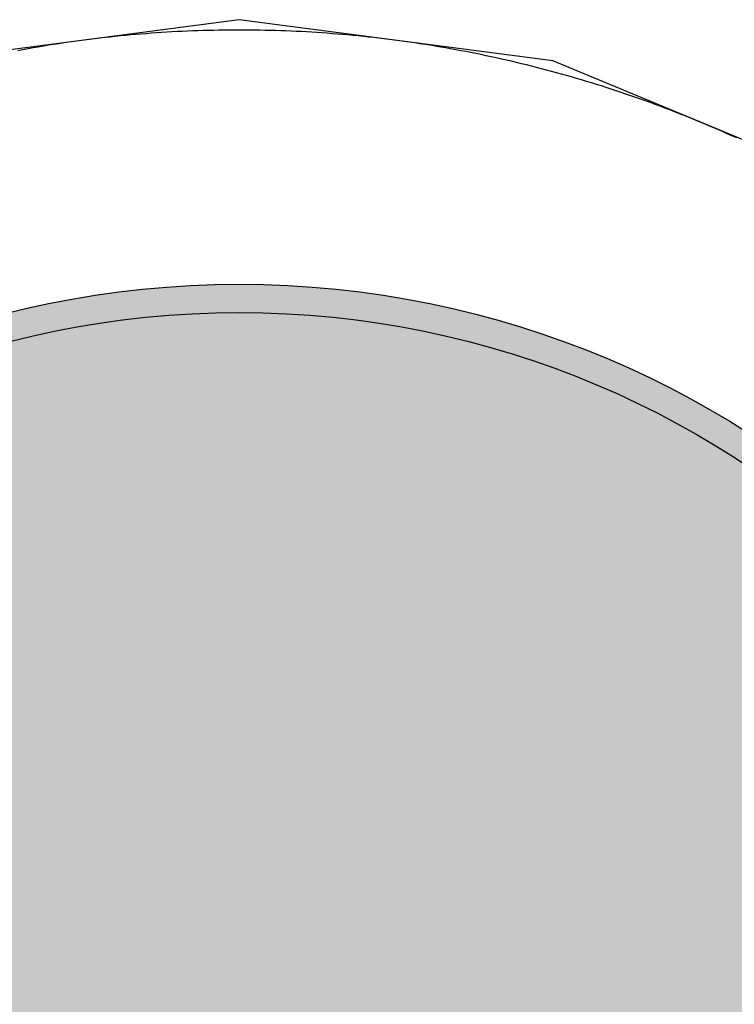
# Model space of a CAD drawing. Header units: millimetres. Extents: x -1.5 to 11.1, y -3 to 5.
# Tile 101 of 256: x 0.6422 to 0.6675, y 2.108 to 2.1429. Entities that reach past the tile are written whole.
import ezdxf

# ---------------------------------------------------------------- set-up
doc = ezdxf.new("R2010")
doc.units = ezdxf.units.MM
doc.header["$MEASUREMENT"] = 0
for name, color, linetype, true_color in [('BottomLayer', 5, 'Continuous', 0x0000ff), ('BottomSolder', 6, 'Continuous', 0xff00ff), ('Metal_2', 7, 'Continuous', 0x7f0000), ('Metal_3', 7, 'Continuous', 0x3f7f00), ('TopLayer', 1, 'Continuous', 0xff0000), ('TopSolder', 7, 'Continuous', 0x7f007f)]:
    doc.layers.add(name, color=color, linetype=linetype, true_color=true_color)

# ---------------------------------------------------------------- blocks, each defined once
blk = doc.blocks.new('USB_I_________5')
at = {"layer": 'BottomLayer', "true_color": 0x0000ff}
h = blk.add_hatch(color=5, dxfattribs=at)
edge = h.paths.add_edge_path(flags=0)
edge.add_arc((0.4, 0), 0.0325, 0, 360)
at = {"layer": 'BottomSolder', "true_color": 0xff00ff}
h = blk.add_hatch(color=6, dxfattribs=at)
edge = h.paths.add_edge_path(flags=0)
edge.add_arc((0.4, 0), 0.0335, 0, 360)
at = {"layer": 'Metal_2', "true_color": 0x7f0000}
h = blk.add_hatch(color=16, dxfattribs=at)
edge = h.paths.add_edge_path(flags=0)
edge.add_arc((0.4, 0), 0.0325, 0, 360)
at = {"layer": 'Metal_3', "true_color": 0x3f7f00}
h = blk.add_hatch(color=76, dxfattribs=at)
edge = h.paths.add_edge_path(flags=0)
edge.add_arc((0.4, 0), 0.0325, 0, 360)
at = {"layer": 'TopLayer', "true_color": 0xff0000}
h = blk.add_hatch(color=1, dxfattribs=at)
edge = h.paths.add_edge_path(flags=0)
edge.add_arc((0.4, 0), 0.0325, 0, 360)
at = {"layer": 'TopSolder', "true_color": 0x7f007f}
h = blk.add_hatch(color=216, dxfattribs=at)
edge = h.paths.add_edge_path(flags=0)
edge.add_arc((0.4, 0), 0.0335, 0, 360)
at = {"layer": 'BottomLayer', "color": 5, "true_color": 0x0000ff}
blk.add_circle((0.4, 0), 0.0325, dxfattribs=at)
at = {"layer": 'BottomSolder', "color": 6, "true_color": 0xff00ff}
blk.add_circle((0.4, 0), 0.0335, dxfattribs=at)
at = {"layer": 'Metal_2', "color": 16, "true_color": 0x7f0000}
blk.add_circle((0.4, 0), 0.0325, dxfattribs=at)
at = {"layer": 'Metal_3', "color": 76, "true_color": 0x3f7f00}
blk.add_circle((0.4, 0), 0.0325, dxfattribs=at)
at = {"layer": 'TopLayer', "color": 1, "true_color": 0xff0000}
blk.add_circle((0.4, 0), 0.0325, dxfattribs=at)
at = {"layer": 'TopSolder', "color": 216, "true_color": 0x7f007f}
blk.add_circle((0.4, 0), 0.0335, dxfattribs=at)

msp = doc.modelspace()

# ---------------------------------------------------------------- linework, layer by layer
at = {"layer": 'BottomLayer'}
for p, q in [((0.65, 2.142867), (0.638905, 2.141406)), ((0.661095, 2.141406), (0.65, 2.142867)), ((0.671433, 2.137124), (0.661095, 2.141406))]:
    msp.add_line(p, q, dxfattribs=at)
at = {"layer": 'Metal_2'}
for p, q in [((0.649633, 2.142498), (0.64945, 2.142497)), ((0.649817, 2.1425), (0.649633, 2.142498)), ((0.65, 2.1425), (0.649817, 2.1425)), ((0.650183, 2.1425), (0.65, 2.1425)), ((0.650367, 2.142498), (0.650183, 2.1425)), ((0.65055, 2.142497), (0.650367, 2.142498)), ((0.644695, 2.142168), (0.644513, 2.142144)), ((0.644877, 2.14219), (0.644695, 2.142168)), ((0.645059, 2.142212), (0.644877, 2.14219)), ((0.645242, 2.142233), (0.645059, 2.142212)), ((0.645424, 2.142253), (0.645242, 2.142233)), ((0.645606, 2.142272), (0.645424, 2.142253)), ((0.645789, 2.142291), (0.645606, 2.142272)), ((0.645971, 2.142309), (0.645789, 2.142291)), ((0.646154, 2.142326), (0.645971, 2.142309)), ((0.646336, 2.142342), (0.646154, 2.142326)), ((0.646519, 2.142357), (0.646336, 2.142342)), ((0.646702, 2.142372), (0.646519, 2.142357)), ((0.646885, 2.142386), (0.646702, 2.142372)), ((0.647068, 2.142399), (0.646885, 2.142386)), ((0.647251, 2.142411), (0.647068, 2.142399)), ((0.647434, 2.142423), (0.647251, 2.142411)), ((0.647617, 2.142433), (0.647434, 2.142423)), ((0.6478, 2.142443), (0.647617, 2.142433)), ((0.647983, 2.142452), (0.6478, 2.142443)), ((0.648166, 2.14246), (0.647983, 2.142452)), ((0.64835, 2.142468), (0.648166, 2.14246)), ((0.648533, 2.142475), (0.64835, 2.142468)), ((0.648716, 2.142481), (0.648533, 2.142475)), ((0.6489, 2.142486), (0.648716, 2.142481)), ((0.649083, 2.14249), (0.6489, 2.142486)), ((0.649266, 2.142494), (0.649083, 2.14249)), ((0.64945, 2.142497), (0.649266, 2.142494)), ((0.650734, 2.142494), (0.65055, 2.142497)), ((0.650917, 2.14249), (0.650734, 2.142494)), ((0.6511, 2.142486), (0.650917, 2.14249)), ((0.651284, 2.142481), (0.6511, 2.142486)), ((0.651467, 2.142475), (0.651284, 2.142481)), ((0.65165, 2.142468), (0.651467, 2.142475)), ((0.651833, 2.14246), (0.65165, 2.142468)), ((0.652017, 2.142452), (0.651833, 2.14246)), ((0.6522, 2.142443), (0.652017, 2.142452)), ((0.652383, 2.142433), (0.6522, 2.142443)), ((0.652566, 2.142423), (0.652383, 2.142433)), ((0.652749, 2.142411), (0.652566, 2.142423)), ((0.652932, 2.142399), (0.652749, 2.142411)), ((0.653115, 2.142386), (0.652932, 2.142399)), ((0.653298, 2.142372), (0.653115, 2.142386)), ((0.653481, 2.142357), (0.653298, 2.142372)), ((0.653663, 2.142342), (0.653481, 2.142357)), ((0.653846, 2.142326), (0.653663, 2.142342)), ((0.654029, 2.142309), (0.653846, 2.142326)), ((0.654211, 2.142291), (0.654029, 2.142309)), ((0.654394, 2.142272), (0.654211, 2.142291)), ((0.654576, 2.142253), (0.654394, 2.142272)), ((0.654759, 2.142233), (0.654576, 2.142253)), ((0.654941, 2.142212), (0.654759, 2.142233)), ((0.655123, 2.14219), (0.654941, 2.142212)), ((0.655305, 2.142168), (0.655123, 2.14219)), ((0.655487, 2.142144), (0.655305, 2.142168)), ((0.642339, 2.141804), (0.642159, 2.14177)), ((0.64252, 2.141837), (0.642339, 2.141804)), ((0.6427, 2.141869), (0.64252, 2.141837)), ((0.642881, 2.1419), (0.6427, 2.141869)), ((0.643062, 2.14193), (0.642881, 2.1419)), ((0.643243, 2.14196), (0.643062, 2.14193)), ((0.643424, 2.141988), (0.643243, 2.14196)), ((0.643605, 2.142016), (0.643424, 2.141988)), ((0.643787, 2.142044), (0.643605, 2.142016)), ((0.643968, 2.14207), (0.643787, 2.142044)), ((0.64415, 2.142095), (0.643968, 2.14207)), ((0.644331, 2.14212), (0.64415, 2.142095)), ((0.644513, 2.142144), (0.644331, 2.14212)), ((0.655669, 2.14212), (0.655487, 2.142144)), ((0.65585, 2.142095), (0.655669, 2.14212)), ((0.656032, 2.14207), (0.65585, 2.142095)), ((0.656213, 2.142044), (0.656032, 2.14207)), ((0.656395, 2.142016), (0.656213, 2.142044)), ((0.656576, 2.141988), (0.656395, 2.142016)), ((0.656757, 2.14196), (0.656576, 2.141988)), ((0.656938, 2.14193), (0.656757, 2.14196)), ((0.657119, 2.1419), (0.656938, 2.14193)), ((0.6573, 2.141869), (0.657119, 2.1419)), ((0.65748, 2.141837), (0.6573, 2.141869)), ((0.657661, 2.141804), (0.65748, 2.141837)), ((0.657841, 2.14177), (0.657661, 2.141804)), ((0.658021, 2.141736), (0.657841, 2.14177)), ((0.658201, 2.141701), (0.658021, 2.141736)), ((0.658381, 2.141666), (0.658201, 2.141701)), ((0.658561, 2.141629), (0.658381, 2.141666)), ((0.658741, 2.141592), (0.658561, 2.141629)), ((0.65892, 2.141554), (0.658741, 2.141592)), ((0.659099, 2.141515), (0.65892, 2.141554)), ((0.659278, 2.141475), (0.659099, 2.141515)), ((0.659457, 2.141434), (0.659278, 2.141475)), ((0.659636, 2.141393), (0.659457, 2.141434)), ((0.659814, 2.141351), (0.659636, 2.141393)), ((0.659993, 2.141309), (0.659814, 2.141351)), ((0.660171, 2.141265), (0.659993, 2.141309)), ((0.660349, 2.141221), (0.660171, 2.141265)), ((0.660527, 2.141176), (0.660349, 2.141221)), ((0.660704, 2.14113), (0.660527, 2.141176)), ((0.660882, 2.141083), (0.660704, 2.14113)), ((0.661059, 2.141036), (0.660882, 2.141083)), ((0.661236, 2.140988), (0.661059, 2.141036)), ((0.661413, 2.140939), (0.661236, 2.140988)), ((0.661589, 2.14089), (0.661413, 2.140939)), ((0.661766, 2.140839), (0.661589, 2.14089)), ((0.661942, 2.140788), (0.661766, 2.140839)), ((0.662118, 2.140736), (0.661942, 2.140788)), ((0.662293, 2.140683), (0.662118, 2.140736)), ((0.662469, 2.14063), (0.662293, 2.140683)), ((0.662644, 2.140576), (0.662469, 2.14063)), ((0.662819, 2.140521), (0.662644, 2.140576)), ((0.662994, 2.140465), (0.662819, 2.140521)), ((0.663168, 2.140409), (0.662994, 2.140465)), ((0.663342, 2.140351), (0.663168, 2.140409)), ((0.663516, 2.140293), (0.663342, 2.140351)), ((0.66369, 2.140235), (0.663516, 2.140293)), ((0.663864, 2.140175), (0.66369, 2.140235)), ((0.664037, 2.140115), (0.663864, 2.140175)), ((0.66421, 2.140054), (0.664037, 2.140115)), ((0.664383, 2.139992), (0.66421, 2.140054)), ((0.664555, 2.13993), (0.664383, 2.139992)), ((0.664727, 2.139867), (0.664555, 2.13993)), ((0.664899, 2.139803), (0.664727, 2.139867)), ((0.665071, 2.139738), (0.664899, 2.139803)), ((0.665242, 2.139673), (0.665071, 2.139738)), ((0.665413, 2.139607), (0.665242, 2.139673)), ((0.665584, 2.13954), (0.665413, 2.139607)), ((0.665754, 2.139472), (0.665584, 2.13954)), ((0.665925, 2.139404), (0.665754, 2.139472)), ((0.666095, 2.139335), (0.665925, 2.139404)), ((0.666264, 2.139265), (0.666095, 2.139335)), ((0.666433, 2.139194), (0.666264, 2.139265)), ((0.666602, 2.139123), (0.666433, 2.139194)), ((0.666771, 2.139051), (0.666602, 2.139123)), ((0.666939, 2.138978), (0.666771, 2.139051)), ((0.667107, 2.138905), (0.666939, 2.138978)), ((0.667275, 2.138831), (0.667107, 2.138905)), ((0.667443, 2.138756), (0.667275, 2.138831)), ((0.66761, 2.13868), (0.667443, 2.138756))]:
    msp.add_line(p, q, dxfattribs=at)
at = {"layer": 'Metal_3'}
for p, q in [((0.649633, 2.142498), (0.64945, 2.142497)), ((0.649817, 2.1425), (0.649633, 2.142498)), ((0.65, 2.1425), (0.649817, 2.1425)), ((0.650183, 2.1425), (0.65, 2.1425)), ((0.650367, 2.142498), (0.650183, 2.1425)), ((0.65055, 2.142497), (0.650367, 2.142498)), ((0.644695, 2.142168), (0.644513, 2.142144)), ((0.644877, 2.14219), (0.644695, 2.142168)), ((0.645059, 2.142212), (0.644877, 2.14219)), ((0.645242, 2.142233), (0.645059, 2.142212)), ((0.645424, 2.142253), (0.645242, 2.142233)), ((0.645606, 2.142272), (0.645424, 2.142253)), ((0.645789, 2.142291), (0.645606, 2.142272)), ((0.645971, 2.142309), (0.645789, 2.142291)), ((0.646154, 2.142326), (0.645971, 2.142309)), ((0.646336, 2.142342), (0.646154, 2.142326)), ((0.646519, 2.142357), (0.646336, 2.142342)), ((0.646702, 2.142372), (0.646519, 2.142357)), ((0.646885, 2.142386), (0.646702, 2.142372)), ((0.647068, 2.142399), (0.646885, 2.142386)), ((0.647251, 2.142411), (0.647068, 2.142399)), ((0.647434, 2.142423), (0.647251, 2.142411)), ((0.647617, 2.142433), (0.647434, 2.142423)), ((0.6478, 2.142443), (0.647617, 2.142433)), ((0.647983, 2.142452), (0.6478, 2.142443)), ((0.648166, 2.14246), (0.647983, 2.142452)), ((0.64835, 2.142468), (0.648166, 2.14246)), ((0.648533, 2.142475), (0.64835, 2.142468)), ((0.648716, 2.142481), (0.648533, 2.142475)), ((0.6489, 2.142486), (0.648716, 2.142481)), ((0.649083, 2.14249), (0.6489, 2.142486)), ((0.649266, 2.142494), (0.649083, 2.14249)), ((0.64945, 2.142497), (0.649266, 2.142494)), ((0.650734, 2.142494), (0.65055, 2.142497)), ((0.650917, 2.14249), (0.650734, 2.142494)), ((0.6511, 2.142486), (0.650917, 2.14249)), ((0.651284, 2.142481), (0.6511, 2.142486)), ((0.651467, 2.142475), (0.651284, 2.142481)), ((0.65165, 2.142468), (0.651467, 2.142475)), ((0.651833, 2.14246), (0.65165, 2.142468)), ((0.652017, 2.142452), (0.651833, 2.14246)), ((0.6522, 2.142443), (0.652017, 2.142452)), ((0.652383, 2.142433), (0.6522, 2.142443)), ((0.652566, 2.142423), (0.652383, 2.142433)), ((0.652749, 2.142411), (0.652566, 2.142423)), ((0.652932, 2.142399), (0.652749, 2.142411)), ((0.653115, 2.142386), (0.652932, 2.142399)), ((0.653298, 2.142372), (0.653115, 2.142386)), ((0.653481, 2.142357), (0.653298, 2.142372)), ((0.653663, 2.142342), (0.653481, 2.142357)), ((0.653846, 2.142326), (0.653663, 2.142342)), ((0.654029, 2.142309), (0.653846, 2.142326)), ((0.654211, 2.142291), (0.654029, 2.142309)), ((0.654394, 2.142272), (0.654211, 2.142291)), ((0.654576, 2.142253), (0.654394, 2.142272)), ((0.654759, 2.142233), (0.654576, 2.142253)), ((0.654941, 2.142212), (0.654759, 2.142233)), ((0.655123, 2.14219), (0.654941, 2.142212)), ((0.655305, 2.142168), (0.655123, 2.14219)), ((0.655487, 2.142144), (0.655305, 2.142168)), ((0.642339, 2.141804), (0.642159, 2.14177)), ((0.64252, 2.141837), (0.642339, 2.141804)), ((0.6427, 2.141869), (0.64252, 2.141837)), ((0.642881, 2.1419), (0.6427, 2.141869)), ((0.643062, 2.14193), (0.642881, 2.1419)), ((0.643243, 2.14196), (0.643062, 2.14193)), ((0.643424, 2.141988), (0.643243, 2.14196)), ((0.643605, 2.142016), (0.643424, 2.141988)), ((0.643787, 2.142044), (0.643605, 2.142016)), ((0.643968, 2.14207), (0.643787, 2.142044)), ((0.64415, 2.142095), (0.643968, 2.14207)), ((0.644331, 2.14212), (0.64415, 2.142095)), ((0.644513, 2.142144), (0.644331, 2.14212)), ((0.655669, 2.14212), (0.655487, 2.142144)), ((0.65585, 2.142095), (0.655669, 2.14212)), ((0.656032, 2.14207), (0.65585, 2.142095)), ((0.656213, 2.142044), (0.656032, 2.14207)), ((0.656395, 2.142016), (0.656213, 2.142044)), ((0.656576, 2.141988), (0.656395, 2.142016)), ((0.656757, 2.14196), (0.656576, 2.141988)), ((0.656938, 2.14193), (0.656757, 2.14196)), ((0.657119, 2.1419), (0.656938, 2.14193)), ((0.6573, 2.141869), (0.657119, 2.1419)), ((0.65748, 2.141837), (0.6573, 2.141869)), ((0.657661, 2.141804), (0.65748, 2.141837)), ((0.657841, 2.14177), (0.657661, 2.141804)), ((0.658021, 2.141736), (0.657841, 2.14177)), ((0.658201, 2.141701), (0.658021, 2.141736)), ((0.658381, 2.141666), (0.658201, 2.141701)), ((0.658561, 2.141629), (0.658381, 2.141666)), ((0.658741, 2.141592), (0.658561, 2.141629)), ((0.65892, 2.141554), (0.658741, 2.141592)), ((0.659099, 2.141515), (0.65892, 2.141554)), ((0.659278, 2.141475), (0.659099, 2.141515)), ((0.659457, 2.141434), (0.659278, 2.141475)), ((0.659636, 2.141393), (0.659457, 2.141434)), ((0.659814, 2.141351), (0.659636, 2.141393)), ((0.659993, 2.141309), (0.659814, 2.141351)), ((0.660171, 2.141265), (0.659993, 2.141309)), ((0.660349, 2.141221), (0.660171, 2.141265)), ((0.660527, 2.141176), (0.660349, 2.141221)), ((0.660704, 2.14113), (0.660527, 2.141176)), ((0.660882, 2.141083), (0.660704, 2.14113)), ((0.661059, 2.141036), (0.660882, 2.141083)), ((0.661236, 2.140988), (0.661059, 2.141036)), ((0.661413, 2.140939), (0.661236, 2.140988)), ((0.661589, 2.14089), (0.661413, 2.140939)), ((0.661766, 2.140839), (0.661589, 2.14089)), ((0.661942, 2.140788), (0.661766, 2.140839)), ((0.662118, 2.140736), (0.661942, 2.140788)), ((0.662293, 2.140683), (0.662118, 2.140736)), ((0.662469, 2.14063), (0.662293, 2.140683)), ((0.662644, 2.140576), (0.662469, 2.14063)), ((0.662819, 2.140521), (0.662644, 2.140576)), ((0.662994, 2.140465), (0.662819, 2.140521)), ((0.663168, 2.140409), (0.662994, 2.140465)), ((0.663342, 2.140351), (0.663168, 2.140409)), ((0.663516, 2.140293), (0.663342, 2.140351)), ((0.66369, 2.140235), (0.663516, 2.140293)), ((0.663864, 2.140175), (0.66369, 2.140235)), ((0.664037, 2.140115), (0.663864, 2.140175)), ((0.66421, 2.140054), (0.664037, 2.140115)), ((0.664383, 2.139992), (0.66421, 2.140054)), ((0.664555, 2.13993), (0.664383, 2.139992)), ((0.664727, 2.139867), (0.664555, 2.13993)), ((0.664899, 2.139803), (0.664727, 2.139867)), ((0.665071, 2.139738), (0.664899, 2.139803)), ((0.665242, 2.139673), (0.665071, 2.139738)), ((0.665413, 2.139607), (0.665242, 2.139673)), ((0.665584, 2.13954), (0.665413, 2.139607)), ((0.665754, 2.139472), (0.665584, 2.13954)), ((0.665925, 2.139404), (0.665754, 2.139472)), ((0.666095, 2.139335), (0.665925, 2.139404)), ((0.666264, 2.139265), (0.666095, 2.139335)), ((0.666433, 2.139194), (0.666264, 2.139265)), ((0.666602, 2.139123), (0.666433, 2.139194)), ((0.666771, 2.139051), (0.666602, 2.139123)), ((0.666939, 2.138978), (0.666771, 2.139051)), ((0.667107, 2.138905), (0.666939, 2.138978)), ((0.667275, 2.138831), (0.667107, 2.138905)), ((0.667443, 2.138756), (0.667275, 2.138831)), ((0.66761, 2.13868), (0.667443, 2.138756))]:
    msp.add_line(p, q, dxfattribs=at)
at = {"layer": 'TopLayer'}
for p, q in [((0.649633, 2.142498), (0.64945, 2.142497)), ((0.649817, 2.1425), (0.649633, 2.142498)), ((0.65, 2.1425), (0.649817, 2.1425)), ((0.650183, 2.1425), (0.65, 2.1425)), ((0.650367, 2.142498), (0.650183, 2.1425)), ((0.65055, 2.142497), (0.650367, 2.142498)), ((0.644695, 2.142168), (0.644513, 2.142144)), ((0.644877, 2.14219), (0.644695, 2.142168)), ((0.645059, 2.142212), (0.644877, 2.14219)), ((0.645242, 2.142233), (0.645059, 2.142212)), ((0.645424, 2.142253), (0.645242, 2.142233)), ((0.645606, 2.142272), (0.645424, 2.142253)), ((0.645789, 2.142291), (0.645606, 2.142272)), ((0.645971, 2.142309), (0.645789, 2.142291)), ((0.646154, 2.142326), (0.645971, 2.142309)), ((0.646336, 2.142342), (0.646154, 2.142326)), ((0.646519, 2.142357), (0.646336, 2.142342)), ((0.646702, 2.142372), (0.646519, 2.142357)), ((0.646885, 2.142386), (0.646702, 2.142372)), ((0.647068, 2.142399), (0.646885, 2.142386)), ((0.647251, 2.142411), (0.647068, 2.142399)), ((0.647434, 2.142423), (0.647251, 2.142411)), ((0.647617, 2.142433), (0.647434, 2.142423)), ((0.6478, 2.142443), (0.647617, 2.142433)), ((0.647983, 2.142452), (0.6478, 2.142443)), ((0.648166, 2.14246), (0.647983, 2.142452)), ((0.64835, 2.142468), (0.648166, 2.14246)), ((0.648533, 2.142475), (0.64835, 2.142468)), ((0.648716, 2.142481), (0.648533, 2.142475)), ((0.6489, 2.142486), (0.648716, 2.142481)), ((0.649083, 2.14249), (0.6489, 2.142486)), ((0.649266, 2.142494), (0.649083, 2.14249)), ((0.64945, 2.142497), (0.649266, 2.142494)), ((0.650734, 2.142494), (0.65055, 2.142497)), ((0.650917, 2.14249), (0.650734, 2.142494)), ((0.6511, 2.142486), (0.650917, 2.14249)), ((0.651284, 2.142481), (0.6511, 2.142486)), ((0.651467, 2.142475), (0.651284, 2.142481)), ((0.65165, 2.142468), (0.651467, 2.142475)), ((0.651833, 2.14246), (0.65165, 2.142468)), ((0.652017, 2.142452), (0.651833, 2.14246)), ((0.6522, 2.142443), (0.652017, 2.142452)), ((0.652383, 2.142433), (0.6522, 2.142443)), ((0.652566, 2.142423), (0.652383, 2.142433)), ((0.652749, 2.142411), (0.652566, 2.142423)), ((0.652932, 2.142399), (0.652749, 2.142411)), ((0.653115, 2.142386), (0.652932, 2.142399)), ((0.653298, 2.142372), (0.653115, 2.142386)), ((0.653481, 2.142357), (0.653298, 2.142372)), ((0.653663, 2.142342), (0.653481, 2.142357)), ((0.653846, 2.142326), (0.653663, 2.142342)), ((0.654029, 2.142309), (0.653846, 2.142326)), ((0.654211, 2.142291), (0.654029, 2.142309)), ((0.654394, 2.142272), (0.654211, 2.142291)), ((0.654576, 2.142253), (0.654394, 2.142272)), ((0.654759, 2.142233), (0.654576, 2.142253)), ((0.654941, 2.142212), (0.654759, 2.142233)), ((0.655123, 2.14219), (0.654941, 2.142212)), ((0.655305, 2.142168), (0.655123, 2.14219)), ((0.655487, 2.142144), (0.655305, 2.142168)), ((0.642339, 2.141804), (0.642159, 2.14177)), ((0.64252, 2.141837), (0.642339, 2.141804)), ((0.6427, 2.141869), (0.64252, 2.141837)), ((0.642881, 2.1419), (0.6427, 2.141869)), ((0.643062, 2.14193), (0.642881, 2.1419)), ((0.643243, 2.14196), (0.643062, 2.14193)), ((0.643424, 2.141988), (0.643243, 2.14196)), ((0.643605, 2.142016), (0.643424, 2.141988)), ((0.643787, 2.142044), (0.643605, 2.142016)), ((0.643968, 2.14207), (0.643787, 2.142044)), ((0.64415, 2.142095), (0.643968, 2.14207)), ((0.644331, 2.14212), (0.64415, 2.142095)), ((0.644513, 2.142144), (0.644331, 2.14212)), ((0.655669, 2.14212), (0.655487, 2.142144)), ((0.65585, 2.142095), (0.655669, 2.14212)), ((0.656032, 2.14207), (0.65585, 2.142095)), ((0.656213, 2.142044), (0.656032, 2.14207)), ((0.656395, 2.142016), (0.656213, 2.142044)), ((0.656576, 2.141988), (0.656395, 2.142016)), ((0.656757, 2.14196), (0.656576, 2.141988)), ((0.656938, 2.14193), (0.656757, 2.14196)), ((0.657119, 2.1419), (0.656938, 2.14193)), ((0.6573, 2.141869), (0.657119, 2.1419)), ((0.65748, 2.141837), (0.6573, 2.141869)), ((0.657661, 2.141804), (0.65748, 2.141837)), ((0.657841, 2.14177), (0.657661, 2.141804)), ((0.658021, 2.141736), (0.657841, 2.14177)), ((0.658201, 2.141701), (0.658021, 2.141736)), ((0.658381, 2.141666), (0.658201, 2.141701)), ((0.658561, 2.141629), (0.658381, 2.141666)), ((0.658741, 2.141592), (0.658561, 2.141629)), ((0.65892, 2.141554), (0.658741, 2.141592)), ((0.659099, 2.141515), (0.65892, 2.141554)), ((0.659278, 2.141475), (0.659099, 2.141515)), ((0.659457, 2.141434), (0.659278, 2.141475)), ((0.659636, 2.141393), (0.659457, 2.141434)), ((0.659814, 2.141351), (0.659636, 2.141393)), ((0.659993, 2.141309), (0.659814, 2.141351)), ((0.660171, 2.141265), (0.659993, 2.141309)), ((0.660349, 2.141221), (0.660171, 2.141265)), ((0.660527, 2.141176), (0.660349, 2.141221)), ((0.660704, 2.14113), (0.660527, 2.141176)), ((0.660882, 2.141083), (0.660704, 2.14113)), ((0.661059, 2.141036), (0.660882, 2.141083)), ((0.661236, 2.140988), (0.661059, 2.141036)), ((0.661413, 2.140939), (0.661236, 2.140988)), ((0.661589, 2.14089), (0.661413, 2.140939)), ((0.661766, 2.140839), (0.661589, 2.14089)), ((0.661942, 2.140788), (0.661766, 2.140839)), ((0.662118, 2.140736), (0.661942, 2.140788)), ((0.662293, 2.140683), (0.662118, 2.140736)), ((0.662469, 2.14063), (0.662293, 2.140683)), ((0.662644, 2.140576), (0.662469, 2.14063)), ((0.662819, 2.140521), (0.662644, 2.140576)), ((0.662994, 2.140465), (0.662819, 2.140521)), ((0.663168, 2.140409), (0.662994, 2.140465)), ((0.663342, 2.140351), (0.663168, 2.140409)), ((0.663516, 2.140293), (0.663342, 2.140351)), ((0.66369, 2.140235), (0.663516, 2.140293)), ((0.663864, 2.140175), (0.66369, 2.140235)), ((0.664037, 2.140115), (0.663864, 2.140175)), ((0.66421, 2.140054), (0.664037, 2.140115)), ((0.664383, 2.139992), (0.66421, 2.140054)), ((0.664555, 2.13993), (0.664383, 2.139992)), ((0.664727, 2.139867), (0.664555, 2.13993)), ((0.664899, 2.139803), (0.664727, 2.139867)), ((0.665071, 2.139738), (0.664899, 2.139803)), ((0.665242, 2.139673), (0.665071, 2.139738)), ((0.665413, 2.139607), (0.665242, 2.139673)), ((0.665584, 2.13954), (0.665413, 2.139607)), ((0.665754, 2.139472), (0.665584, 2.13954)), ((0.665925, 2.139404), (0.665754, 2.139472)), ((0.666095, 2.139335), (0.665925, 2.139404)), ((0.666264, 2.139265), (0.666095, 2.139335)), ((0.666433, 2.139194), (0.666264, 2.139265)), ((0.666602, 2.139123), (0.666433, 2.139194)), ((0.666771, 2.139051), (0.666602, 2.139123)), ((0.666939, 2.138978), (0.666771, 2.139051)), ((0.667107, 2.138905), (0.666939, 2.138978)), ((0.667275, 2.138831), (0.667107, 2.138905)), ((0.667443, 2.138756), (0.667275, 2.138831)), ((0.66761, 2.13868), (0.667443, 2.138756))]:
    msp.add_line(p, q, dxfattribs=at)

# ---------------------------------------------------------------- block references
at = {"rotation": 270}
msp.add_blockref('USB_I_________5', (0.65, 2.5), dxfattribs=at)

doc.saveas('drawing.dxf')
